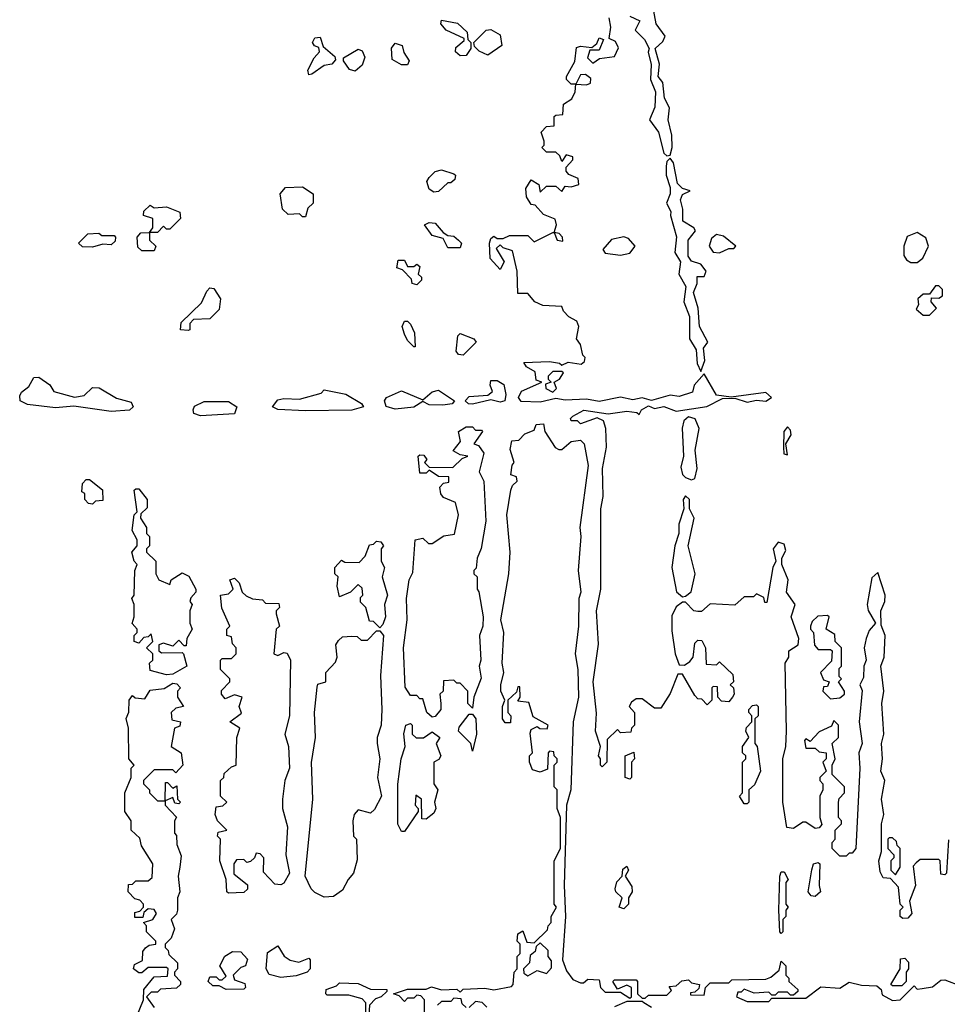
# Model space of a CAD drawing. Extents: x 2380107 to 2585170, y 384273 to 546161.
# Tile 198 of 256: x 2507819 to 2510823, y 445581 to 448769. Entities that reach past the tile are written whole.
import ezdxf

# ---------------------------------------------------------------- set-up
doc = ezdxf.new("R2010")
doc.units = 0

msp = doc.modelspace()

# ---------------------------------------------------------------- linework, layer by layer
at = {"layer": '0CON05XD'}
for points in [[(2509795, 448780), (2509826.7, 448765), (2509812.5, 448735), (2509842, 448705), (2509857.5, 448675), (2509854.1, 448664.1), (2509864.1, 448624.1), (2509862, 448575), (2509878, 448535), (2509876.2, 448485), (2509858.8, 448445), (2509888, 448405), (2509905, 448336.7), (2509915, 448327.5), (2509925, 448330), (2509932, 448355), (2509931.2, 448395), (2509919.2, 448445), (2509923, 448483), (2509906.7, 448515), (2509901.2, 448565), (2509886.7, 448585), (2509891.2, 448625), (2509876.7, 448675), (2509901.4, 448698.6), (2509908.8, 448715), (2509880, 448755), (2509866.7, 448825)], [(2509245, 448651.2), (2509230, 448665), (2509231.7, 448678.3), (2509258.3, 448701.7), (2509258.3, 448708.3), (2509200, 448735), (2509182.5, 448755), (2509185, 448767.5), (2509237, 448757), (2509268.3, 448728.3), (2509270, 448705), (2509280, 448695), (2509280, 448675), (2509265, 448652.5), (2509245, 448651.2)], [(2509635, 447717.5), (2509622.5, 447735), (2509630, 447775), (2509623, 447793), (2509597, 447807), (2509580, 447825), (2509575, 447840), (2509513, 447843), (2509487.5, 447855), (2509465, 447882.5), (2509431.7, 447881.7), (2509430, 447955), (2509415, 448020), (2509385, 448030), (2509375, 448040), (2509361.7, 448028.3), (2509387.5, 447985), (2509375, 447960), (2509342.5, 447995), (2509340, 448045), (2509345, 448060), (2509355, 448067.5), (2509365, 448060), (2509385, 448060), (2509405, 448070), (2509465, 448070), (2509485, 448050), (2509545, 448080), (2509550, 448080), (2509560, 448055), (2509578.3, 448051.7), (2509576.7, 448065), (2509566.4, 448076.4), (2509550, 448080), (2509557.5, 448105), (2509553, 448123), (2509515, 448137.5), (2509488.3, 448168.3), (2509475, 448170), (2509460, 448195), (2509458.3, 448221.7), (2509475, 448250), (2509500, 448235), (2509505, 448210), (2509525, 448230), (2509555, 448230), (2509575, 448212.5), (2509585, 448230), (2509605, 448227.5), (2509630, 448235), (2509627.5, 448255), (2509597.5, 448267.5), (2509588.3, 448278.3), (2509588.3, 448291.7), (2509610, 448315), (2509610, 448325), (2509588.3, 448331.7), (2509575, 448310), (2509568.3, 448328.3), (2509555, 448340), (2509525, 448340), (2509510, 448355), (2509517.5, 448362.5), (2509517.5, 448375), (2509507.5, 448405), (2509525, 448422.5), (2509550, 448425), (2509550, 448455), (2509555, 448460), (2509578.3, 448461.7), (2509580, 448495), (2509607, 448513), (2509617.5, 448535), (2509620, 448560), (2509655, 448557.5), (2509667, 448563), (2509668.3, 448578.3), (2509651.7, 448591.7), (2509635, 448590), (2509620, 448560), (2509605, 448560), (2509590, 448575), (2509590, 448585), (2509617, 448633), (2509621.7, 448678.3), (2509635, 448682.5), (2509671.7, 448678.3), (2509688.3, 448691.7), (2509695, 448710), (2509710, 448705), (2509695, 448670), (2509665, 448670), (2509657.5, 448645), (2509675, 448627.5), (2509696.7, 448643.3), (2509745, 448650), (2509758, 448678), (2509748, 448698), (2509728.3, 448708.3), (2509733.8, 448745), (2509727.5, 448775)], [(2509335, 448654), (2509307, 448667), (2509291.7, 448681.7), (2509290, 448695), (2509330, 448735), (2509345, 448737.5), (2509375, 448720), (2509380, 448685), (2509335, 448654)], [(2508755, 448590), (2508752.5, 448605), (2508772.5, 448645), (2508790, 448665), (2508788.3, 448678.3), (2508773.6, 448683.6), (2508767.5, 448695), (2508775, 448710), (2508791.7, 448711.7), (2508801.7, 448681.7), (2508839.3, 448649.3), (2508841.7, 448638.3), (2508830, 448625), (2508805, 448620), (2508765, 448592.5), (2508755, 448590)], [(2508905, 448602.5), (2508887, 448607), (2508867.5, 448635), (2508867.5, 448645), (2508915, 448673.3), (2508927.7, 448667.7), (2508937, 448647), (2508928.3, 448621.7), (2508905, 448602.5)], [(2509075, 448622.5), (2509055, 448622.5), (2509025, 448640), (2509023.6, 448676.4), (2509035, 448692.5), (2509057.5, 448685), (2509063, 448663), (2509080, 448635), (2509075, 448622.5)], [(2510025, 447630), (2510038, 447665), (2510033.8, 447705), (2510047.5, 447725), (2510020, 447775), (2510016.2, 447835), (2510001.2, 447885), (2510013.3, 447915), (2510013, 447937), (2510035, 447937.5), (2510042.5, 447955), (2510025, 447977.5), (2509995, 447986.7), (2509983.6, 448003.6), (2509983.3, 448055), (2510007.5, 448085), (2510002.5, 448095), (2509966.1, 448116.1), (2509966.2, 448155), (2509959.2, 448185), (2509965, 448202.5), (2509990, 448215), (2509965, 448222.5), (2509948.8, 448238.8), (2509936.2, 448305), (2509925, 448320), (2509915, 448310), (2509912, 448295), (2509912, 448265), (2509925.8, 448225), (2509925.8, 448205), (2509913.3, 448175), (2509927.5, 448147.5), (2509926.2, 448135), (2509946.1, 448066.1), (2509940, 448015), (2509958.8, 447985), (2509954, 447945), (2509976.2, 447905), (2509970, 447855), (2509987.7, 447807.7), (2509988, 447735), (2510009.4, 447699.4), (2510012.5, 447655), (2510025, 447630)], [(2509160.7, 448210.7), (2509145, 448220), (2509137.5, 448245), (2509145, 448257.5), (2509165, 448277.5), (2509185, 448282.5), (2509225, 448270), (2509230, 448265), (2509228.3, 448251.7), (2509215, 448240), (2509205, 448240), (2509175, 448212.5), (2509160.7, 448210.7)], [(2508745, 448130), (2508735, 448130), (2508725, 448140), (2508688.3, 448138.3), (2508670, 448155), (2508662.5, 448205), (2508680, 448225), (2508735, 448227.5), (2508770, 448205), (2508770, 448175), (2508751.7, 448158.3), (2508745, 448130)], [(2508265, 448080), (2508240, 448080), (2508250, 448095), (2508250, 448125), (2508220, 448135), (2508221.7, 448148.3), (2508241.7, 448168.3), (2508255, 448160), (2508295, 448162.5), (2508337.5, 448145), (2508340, 448125), (2508305, 448090), (2508295, 448090), (2508285, 448100), (2508265, 448080)], [(2509245, 448030), (2509205, 448030), (2509190, 448060), (2509155, 448070), (2509130, 448105), (2509145, 448112.5), (2509165, 448110), (2509190, 448080), (2509205, 448070), (2509225, 448067.5), (2509240, 448055), (2509250, 448045), (2509245, 448030)], [(2508055, 448032.5), (2508023, 448033), (2508010, 448045), (2508040, 448075), (2508075, 448077.5), (2508085, 448070), (2508125, 448070), (2508130, 448065), (2508128.3, 448051.7), (2508115, 448040), (2508088.3, 448041.7), (2508055, 448032.5)], [(2508255, 448020), (2508215, 448020), (2508201.7, 448031.7), (2508200, 448065), (2508211.7, 448078.3), (2508240, 448080), (2508240, 448055), (2508260, 448035), (2508255, 448020)], [(2509765, 448006.7), (2509795, 448013.3), (2509812.5, 448035), (2509790.5, 448060.5), (2509775, 448066.2), (2509735, 448057.5), (2509707.5, 448025), (2509715, 448012.5), (2509765, 448006.7)], [(2510085, 448014), (2510115, 448027.5), (2510131.7, 448028.3), (2510137.5, 448035), (2510098.3, 448068.3), (2510075, 448073.3), (2510059.3, 448060.7), (2510051.2, 448035), (2510065, 448016), (2510085, 448014)], [(2510725, 447982.5), (2510743.6, 447996.4), (2510762, 448035), (2510752.7, 448062.7), (2510725, 448080), (2510693, 448067), (2510682.5, 448035), (2510682.5, 448005), (2510690.7, 447990.7), (2510705, 447982.5), (2510725, 447982.5)], [(2509105, 447910), (2509090, 447915), (2509088.3, 447928.3), (2509058.3, 447958.3), (2509040, 447965), (2509045, 447990), (2509065, 447990), (2509075, 447970), (2509095, 447970), (2509105, 447977.5), (2509115, 447970), (2509110, 447945), (2509120, 447935), (2509120, 447925), (2509105, 447910)], [(2508365, 447762.5), (2508340, 447765), (2508341.7, 447788.3), (2508408.3, 447851.7), (2508425, 447890), (2508435, 447900), (2508448.3, 447898.3), (2508470, 447865), (2508465, 447830), (2508435, 447800), (2508381.7, 447798.3), (2508370, 447785), (2508370, 447765), (2508365, 447762.5)], [(2510765, 447812.5), (2510787.5, 447835), (2510770, 447855), (2510771.7, 447868.3), (2510795, 447867.5), (2510807.5, 447875), (2510806.7, 447895), (2510795, 447907.5), (2510785, 447907.5), (2510765, 447880), (2510745, 447880), (2510727.5, 447865), (2510730, 447845), (2510721.7, 447831.7), (2510745, 447812.5), (2510765, 447812.5)], [(2509100, 447710), (2509095, 447710), (2509075, 447730), (2509065, 447750), (2509057.5, 447775), (2509065, 447792.5), (2509075, 447792.5), (2509085, 447782.5), (2509097.5, 447755), (2509100, 447710)], [(2509255, 447682.5), (2509240, 447685), (2509232.5, 447695), (2509237.5, 447745), (2509245, 447752.5), (2509290, 447735), (2509297.5, 447725), (2509255, 447682.5)], [(2510826.7, 446113.3), (2510820, 446005), (2510815, 446000), (2510801.7, 446001.7), (2510800, 446045), (2510795, 446050), (2510735, 446050), (2510721.7, 446038.3), (2510712.5, 446027.5), (2510720, 445965), (2510700, 445915), (2510707.5, 445875), (2510695, 445860), (2510678.3, 445858.3), (2510670, 445865), (2510670, 445885), (2510680, 445895), (2510670, 445905), (2510665, 445960), (2510638.3, 445988.3), (2510615, 445990), (2510605, 446010), (2510601.2, 446045), (2510610, 446075), (2510610, 446165), (2510617.5, 446195), (2510610, 446245), (2510620, 446305), (2510607.5, 446335), (2510613.3, 446375), (2510610, 446425), (2510617.5, 446455), (2510611.2, 446555), (2510616.7, 446595), (2510607.5, 446675), (2510618.8, 446705), (2510621.2, 446775), (2510608.3, 446808.3), (2510607.5, 446855), (2510620, 446885), (2510621.2, 446905), (2510598.3, 446978.3), (2510578.3, 446961.7), (2510563.3, 446875), (2510566.1, 446856.1), (2510590, 446815), (2510569.3, 446790.7), (2510560, 446765), (2510553.3, 446735), (2510560, 446695), (2510552.5, 446675), (2510551.7, 446638.3), (2510540, 446615), (2510546.7, 446596.7), (2510537.5, 446495), (2510546.7, 446425), (2510536.7, 446395), (2510540, 446345), (2510526.7, 446085), (2510515, 446070), (2510505, 446070), (2510495, 446060), (2510475, 446060), (2510450, 446085), (2510450, 446105), (2510460, 446115), (2510460, 446145), (2510480, 446165), (2510480, 446175), (2510470, 446185), (2510470, 446235), (2510473, 446247), (2510490, 446265), (2510490, 446285), (2510450, 446325), (2510450, 446355), (2510460, 446375), (2510450, 446425), (2510470, 446445), (2510470, 446485), (2510455, 446500), (2510448.3, 446481.7), (2510407.5, 446462.5), (2510378.3, 446431.7), (2510365, 446440), (2510360, 446435), (2510365, 446410), (2510395, 446410), (2510408.3, 446398.3), (2510430, 446395), (2510430, 446375), (2510420, 446365), (2510430, 446335), (2510410, 446315), (2510410, 446305), (2510420, 446295), (2510420, 446275), (2510410, 446255), (2510410, 446185), (2510417, 446163), (2510408.3, 446151.7), (2510395, 446150), (2510365, 446170), (2510355, 446170), (2510325, 446150), (2510303, 446153), (2510290, 446235), (2510290, 446375), (2510300, 446415), (2510302.5, 446465), (2510297.5, 446685), (2510310, 446705), (2510310, 446725), (2510340, 446745), (2510342.5, 446765), (2510317.5, 446835), (2510330, 446875), (2510302.5, 446915), (2510307.5, 446955), (2510287.5, 447005), (2510287.5, 447025), (2510299.5, 447050.5), (2510295, 447070), (2510275, 447076.7), (2510258.8, 447055), (2510267.5, 447015), (2510257.5, 446995), (2510238.3, 446881.7), (2510231.7, 446881.7), (2510228.3, 446898.3), (2510205, 446910), (2510195, 446900), (2510165, 446900), (2510135, 446872.5), (2510055, 446877.5), (2510027, 446853), (2510015, 446852.5), (2510002.5, 446855), (2509975, 446882.5), (2509965, 446882.5), (2509945, 446867.5), (2509931.2, 446838.8), (2509930.3, 446790.3), (2509941.2, 446715), (2509955, 446680), (2509971.7, 446678.3), (2509989.3, 446690.7), (2510000, 446705), (2510005, 446750), (2510015, 446760), (2510028.3, 446758.3), (2510040, 446735), (2510041.7, 446681.7), (2510075, 446680), (2510085, 446690), (2510128.3, 446648.3), (2510130, 446625), (2510120, 446615), (2510130, 446605), (2510132.5, 446585), (2510127.5, 446575), (2510115, 446560), (2510091.7, 446561.7), (2510080, 446575), (2510078.3, 446608.3), (2510065, 446610), (2510060, 446605), (2510060, 446565), (2510045, 446550), (2510028.3, 446568.3), (2510015, 446570), (2510005, 446580), (2509965, 446650), (2509950, 446650), (2509925, 446587.5), (2509895, 446540), (2509875, 446540), (2509835, 446570), (2509815, 446570), (2509800.7, 446559.3), (2509792.5, 446545), (2509810, 446525), (2509810, 446485), (2509800, 446475), (2509798.3, 446461.7), (2509765, 446460), (2509755, 446470), (2509721.7, 446438.3), (2509720, 446365), (2509705, 446350), (2509700, 446355), (2509700, 446375), (2509693.8, 446385), (2509700, 446415), (2509683.8, 446465), (2509686.4, 446523.6), (2509676.2, 446625), (2509693.6, 446746.4), (2509686.7, 446855), (2509701.2, 446925), (2509701.2, 447185), (2509708, 447225), (2509706.7, 447315), (2509718.8, 447385), (2509717.5, 447445), (2509710, 447470), (2509689.3, 447479.3), (2509635, 447460), (2509625, 447470), (2509605, 447470), (2509603, 447477), (2509610, 447485), (2509646, 447504), (2509725, 447492.5), (2509785, 447501.2), (2509817, 447497), (2509825, 447490), (2509832.5, 447505), (2509855, 447518.8), (2509875, 447510), (2509905, 447516.2), (2509945, 447501.2), (2510044.1, 447515.9), (2510095, 447542.5), (2510135, 447543.8), (2510175, 447530), (2510205, 447536.7), (2510235, 447533.3), (2510253.3, 447545), (2510235, 447561.2), (2510123, 447547), (2510075, 447553.3), (2510035, 447622.5), (2510003.3, 447585), (2509997.8, 447562.2), (2509955, 447549.2), (2509925, 447552.5), (2509865, 447535.8), (2509835, 447544), (2509805, 447538.1), (2509765, 447546.2), (2509695, 447532.5), (2509655, 447540), (2509585, 447537.1), (2509555, 447542), (2509505, 447530), (2509443, 447533), (2509434, 447545), (2509444.2, 447565.8), (2509510, 447595), (2509491.7, 447601.7), (2509488.3, 447628.3), (2509460, 447645), (2509451.7, 447658.3), (2509535, 447662.5), (2509567, 447657), (2509575, 447650), (2509595, 447660), (2509637, 447653), (2509648.3, 447661.7), (2509650, 447675), (2509642.5, 447682.5), (2509635, 447717.5)], [(2509545, 447562.5), (2509557.5, 447575), (2509550, 447595), (2509567.5, 447605), (2509580, 447625), (2509575, 447630), (2509545, 447630), (2509530, 447615), (2509530, 447605), (2509540, 447595), (2509521.7, 447588.3), (2509522.5, 447575), (2509545, 447562.5)], [(2508115, 447500), (2507995, 447517.5), (2507935, 447512.5), (2507845, 447523.1), (2507821.2, 447535), (2507819.3, 447550.7), (2507825, 447562.5), (2507849.3, 447580.7), (2507865, 447610), (2507881.7, 447611.7), (2507916.4, 447586.4), (2507930, 447565), (2507997, 447547), (2508028.3, 447551.7), (2508055, 447577.5), (2508077, 447577), (2508133, 447543), (2508180.7, 447530.7), (2508186.2, 447515), (2508175, 447504.2), (2508115, 447500)], [(2509285, 447524.3), (2509272.5, 447525), (2509261.2, 447535), (2509275, 447548.8), (2509335, 447552.5), (2509350, 447565), (2509342.5, 447585), (2509345, 447600), (2509365, 447600), (2509387, 447587), (2509393.8, 447555), (2509390, 447535), (2509375, 447530.8), (2509345, 447537.5), (2509285, 447524.3)], [(2508745, 447502.2), (2508655, 447506.7), (2508637.5, 447515), (2508655, 447537.5), (2508675, 447542.5), (2508725, 447540), (2508795, 447560), (2508805, 447570), (2508875, 447556.7), (2508926.1, 447526.1), (2508932.5, 447515), (2508895, 447504.3), (2508745, 447502.2)], [(2509035, 447507.8), (2509005.9, 447515.9), (2509000, 447535), (2509006.7, 447545), (2509055, 447567.5), (2509125, 447537.5), (2509155, 447563.3), (2509175, 447568.8), (2509227.5, 447535), (2509220, 447525), (2509188.9, 447521.1), (2509145, 447522), (2509125, 447532.5), (2509095, 447514.3), (2509035, 447507.8)], [(2508405, 447485.7), (2508383.6, 447493.6), (2508381.2, 447505), (2508385, 447517.5), (2508417, 447533), (2508495, 447532.5), (2508522.5, 447515), (2508515, 447492.5), (2508405, 447485.7)], [(2509130, 445555), (2509130, 445595), (2509118.3, 445608.3), (2509105, 445610), (2509095, 445600), (2509075, 445600), (2509065, 445590), (2509048.3, 445608.3), (2509030, 445615), (2509075, 445630), (2509135, 445630), (2509152.5, 445637.5), (2509185, 445627.5), (2509235, 445630), (2509245, 445620), (2509255, 445630), (2509325, 445632.5), (2509355, 445627.5), (2509411.7, 445638.3), (2509417.5, 445645), (2509420, 445685), (2509430, 445695), (2509430, 445735), (2509440, 445745), (2509440, 445775), (2509430, 445785), (2509431.7, 445808.3), (2509448.3, 445818.3), (2509461.7, 445781.7), (2509485, 445780), (2509528.3, 445821.7), (2509530, 445835), (2509540, 445845), (2509540, 445865), (2509557.5, 445895), (2509550, 445905), (2509550, 446045), (2509570, 446085), (2509570, 446185), (2509560, 446215), (2509560, 446275), (2509550, 446285), (2509550, 446355), (2509560, 446365), (2509560, 446375), (2509550, 446385), (2509548.3, 446398.3), (2509535, 446400), (2509530, 446395), (2509528.3, 446341.7), (2509505, 446332.5), (2509480, 446340), (2509470, 446365), (2509470, 446385), (2509480, 446395), (2509471.7, 446458.3), (2509475, 446470), (2509495, 446480), (2509503.6, 446473.6), (2509527.5, 446472.5), (2509530, 446485), (2509481.7, 446511.7), (2509468.3, 446558.3), (2509431.7, 446561.7), (2509440, 446575), (2509438.3, 446608.3), (2509431.7, 446608.3), (2509428.3, 446591.7), (2509400, 446565), (2509400, 446525), (2509410, 446515), (2509408.3, 446491.7), (2509391.7, 446491.7), (2509382.5, 446505), (2509382.5, 446545), (2509390, 446565), (2509377.5, 446595), (2509376.7, 446615), (2509386.7, 446655), (2509381.2, 446685), (2509386.7, 446785), (2509376.7, 446825), (2509403.3, 446975), (2509407.5, 447045), (2509396.7, 447165), (2509410, 447245), (2509415, 447260), (2509430, 447275), (2509428.3, 447288.3), (2509410, 447295), (2509413.6, 447326.4), (2509420, 447335), (2509407, 447377), (2509412.5, 447405), (2509435, 447407.5), (2509455, 447427.5), (2509485, 447440), (2509491.7, 447458.3), (2509515, 447460), (2509520, 447435), (2509553.3, 447383.3), (2509565, 447377.5), (2509575, 447377.5), (2509605, 447402.5), (2509635, 447407.5), (2509646.7, 447395), (2509660, 447325), (2509633.3, 447125), (2509636.7, 447095), (2509628, 446985), (2509636.7, 446915), (2509630, 446895), (2509628.8, 446805), (2509618, 446715), (2509626.2, 446665), (2509628.8, 446575), (2509611.2, 446495), (2509603.3, 446275), (2509590, 446225), (2509582.5, 445965), (2509586.7, 445865), (2509576.7, 445725), (2509589.3, 445689.3), (2509610.7, 445660.7), (2509635, 445650), (2509645, 445650), (2509658.3, 445661.7), (2509695, 445660), (2509700, 445635), (2509715, 445620), (2509765, 445620), (2509795, 445600), (2509800, 445605), (2509800, 445635), (2509785, 445642.5), (2509755, 445630), (2509740, 445655), (2509745, 445660), (2509815, 445660), (2509820, 445655), (2509820, 445615), (2509835, 445600), (2509845, 445600), (2509855, 445610), (2509915, 445610), (2509930, 445625), (2509921.7, 445638.3), (2509945, 445640), (2509963, 445657), (2509985, 445660), (2509995, 445650), (2510020, 445645), (2510018.3, 445631.7), (2510005, 445620), (2509991.7, 445618.3), (2509991.7, 445611.7), (2510035, 445610), (2510040, 445635), (2510055, 445650), (2510115, 445650), (2510125, 445660), (2510235, 445662.5), (2510251.7, 445668.3), (2510278.3, 445691.7), (2510285, 445720), (2510300, 445705), (2510300, 445675), (2510310, 445665), (2510310, 445655), (2510338.3, 445628.3), (2510338.3, 445621.7), (2510325, 445610), (2510315, 445610), (2510305, 445620), (2510275, 445620), (2510265, 445610), (2510255, 445610), (2510245, 445620), (2510197, 445617), (2510165, 445630), (2510155, 445620), (2510145, 445620), (2510140, 445605), (2510175, 445590), (2510245, 445590), (2510255, 445600), (2510365, 445600), (2510413, 445637), (2510475, 445632.5), (2510505, 445652.5), (2510545, 445642.5), (2510595, 445640), (2510608.3, 445628.3), (2510611.7, 445611.7), (2510645, 445592.5), (2510670, 445595), (2510715, 445640), (2510725, 445630), (2510741.7, 445631.7)], [(2509995, 447278.8), (2510005, 447283.3), (2510012.5, 447315), (2510006.2, 447375), (2510018.8, 447445), (2510006, 447476), (2509985, 447483.3), (2509970, 447470), (2509963.9, 447446.1), (2509968.8, 447355), (2509959.5, 447319.5), (2509965.7, 447295.7), (2509975, 447286), (2509995, 447278.8)], [(2509155, 446510), (2509137.5, 446525), (2509125, 446570), (2509115, 446570), (2509105, 446580), (2509085, 446580), (2509067, 446607), (2509062, 446735), (2509073.8, 446825), (2509072, 446895), (2509080, 446955), (2509091.7, 446978.3), (2509100, 447085), (2509125, 447090), (2509143, 447073), (2509155, 447072.5), (2509193, 447097), (2509227, 447103), (2509240, 447165), (2509230, 447205), (2509191.7, 447221.7), (2509183, 447233), (2509180, 447255), (2509191.7, 447268.3), (2509208.3, 447271.7), (2509208.3, 447288.3), (2509175, 447290), (2509145, 447310), (2509135, 447300), (2509115, 447300), (2509110, 447355), (2509115, 447360), (2509128.3, 447358.3), (2509137.5, 447345), (2509130, 447335), (2509145, 447320), (2509221.7, 447318.3), (2509251.7, 447348.3), (2509270, 447355), (2509245, 447360), (2509223, 447373), (2509247, 447403), (2509240, 447435), (2509265, 447450), (2509285, 447450), (2509295, 447440), (2509315, 447440), (2509317.5, 447435), (2509290, 447395), (2509305, 447390), (2509322.5, 447365), (2509307.5, 447305), (2509322.5, 447275), (2509328.8, 447145), (2509313, 447057), (2509300, 447025), (2509297, 446993), (2509290, 446985), (2509290, 446975), (2509300, 446965), (2509300, 446925), (2509306.4, 446916.4), (2509320, 446835), (2509318.8, 446805), (2509308, 446775), (2509312.5, 446695), (2509306.7, 446675), (2509313, 446637), (2509290, 446575), (2509285, 446540), (2509270, 446555), (2509270, 446595), (2509245, 446620), (2509235, 446620), (2509225, 446630), (2509191.7, 446628.3), (2509190, 446595), (2509180, 446585), (2509183.3, 446555), (2509183.3, 446535), (2509165, 446512.5), (2509155, 446510)], [(2510305, 447360), (2510300, 447395), (2510316.7, 447425), (2510315, 447440), (2510305, 447450), (2510293.3, 447435), (2510292.5, 447385), (2510293.3, 447363.3), (2510305, 447360)], [(2508055, 447200), (2508041.7, 447201.7), (2508030, 447215), (2508030, 447235), (2508020, 447240), (2508023, 447267), (2508035, 447280), (2508045, 447280), (2508087, 447247), (2508088.3, 447211.7), (2508065, 447210), (2508055, 447200)], [(2508295, 446647.5), (2508241.7, 446661.7), (2508240, 446685), (2508250, 446695), (2508250, 446715), (2508230, 446735), (2508250, 446755), (2508245, 446780), (2508235, 446770), (2508221.7, 446768.3), (2508205, 446750), (2508190, 446755), (2508190, 446775), (2508200, 446785), (2508200, 446795), (2508183.6, 446813.6), (2508190, 446835), (2508190, 446875), (2508182.5, 446895), (2508190, 446905), (2508192.5, 446985), (2508200, 447005), (2508190, 447015), (2508182.5, 447045), (2508200, 447065), (2508200, 447085), (2508183.3, 447115), (2508190, 447165), (2508200, 447175), (2508190, 447245), (2508195, 447250), (2508205, 447250), (2508232.5, 447215), (2508231.7, 447188.3), (2508211.7, 447168.3), (2508210, 447155), (2508230, 447125), (2508230, 447105), (2508240, 447095), (2508240, 447065), (2508230, 447055), (2508230, 447045), (2508260, 447015), (2508260, 446975), (2508270, 446955), (2508305, 446940), (2508310, 446955), (2508345, 446977.5), (2508366.4, 446966.4), (2508390, 446925), (2508390, 446915), (2508373, 446897), (2508370, 446885), (2508377.5, 446875), (2508370, 446855), (2508370, 446815), (2508377.5, 446795), (2508360, 446765), (2508358.3, 446741.7), (2508351.7, 446741.7), (2508335, 446760), (2508315, 446740), (2508285, 446750), (2508270, 446745), (2508270, 446725), (2508278.3, 446718.3), (2508345, 446720), (2508350, 446715), (2508360, 446675), (2508315, 446650), (2508295, 446647.5)], [(2509965, 446900), (2509975, 446902.5), (2509993.6, 446916.4), (2510006.7, 446975), (2509983.3, 447065), (2510003.3, 447155), (2509987.5, 447185), (2509987.5, 447215), (2509975, 447227.5), (2509967.5, 447215), (2509970, 447185), (2509953.3, 447135), (2509953.3, 447105), (2509940, 447065), (2509931.2, 446995), (2509946.4, 446916.4), (2509965, 446900)], [(2508985, 446800), (2508965, 446820), (2508951.7, 446821.7), (2508940, 446865), (2508923, 446883), (2508922.5, 446897.5), (2508930, 446905), (2508928.3, 446928.3), (2508915, 446940), (2508890, 446915), (2508855, 446900), (2508847.5, 446935), (2508850, 446965), (2508840, 446975), (2508840, 446995), (2508861.7, 447018.3), (2508872.5, 447012.5), (2508918.3, 447011.7), (2508938.3, 447031.7), (2508951.7, 447068.3), (2508965, 447070), (2508975, 447080), (2508988.3, 447078.3), (2508997.5, 447065), (2508990, 447055), (2508990, 447015), (2509000, 446995), (2508992.5, 446965), (2509010, 446905), (2509000, 446875), (2509003.3, 446835), (2508995, 446810), (2508985, 446800)], [(2508495, 445940), (2508490, 445945), (2508487.5, 445985), (2508467.5, 446045), (2508470, 446115), (2508460, 446125), (2508461.7, 446138.3), (2508490, 446145), (2508460, 446175), (2508452.5, 446195), (2508455, 446220), (2508477, 446223), (2508490, 446235), (2508470, 446255), (2508470, 446305), (2508480, 446315), (2508481.7, 446328.3), (2508505, 446350), (2508520, 446355), (2508522.5, 446445), (2508532.5, 446475), (2508500, 446495), (2508537, 446523), (2508530, 446545), (2508540, 446575), (2508515, 446582.5), (2508485, 446570), (2508472.5, 446585), (2508473, 446597), (2508500, 446625), (2508500, 446635), (2508470, 446665), (2508470, 446695), (2508475, 446700), (2508505, 446700), (2508520, 446715), (2508520, 446735), (2508508.3, 446748.3), (2508505, 446770), (2508490, 446775), (2508490, 446795), (2508500, 446805), (2508473.6, 446863.6), (2508470, 446905), (2508495, 446910), (2508510, 446925), (2508500, 446955), (2508515, 446960), (2508530, 446945), (2508540, 446915), (2508553, 446903), (2508573, 446893), (2508605, 446890), (2508615, 446880), (2508658.3, 446878.3), (2508660, 446865), (2508650, 446855), (2508650, 446845), (2508660, 446805), (2508650, 446795), (2508642.5, 446715), (2508655, 446710), (2508675, 446720), (2508685, 446717.5), (2508696.2, 446695), (2508692.5, 446515), (2508677.5, 446455), (2508690, 446415), (2508692.5, 446345), (2508677.5, 446305), (2508670, 446245), (2508670, 446215), (2508686.7, 446155), (2508681.2, 446065), (2508693.3, 446005), (2508675, 445973.3), (2508665, 445967.5), (2508645, 445970), (2508608.3, 446008.3), (2508610, 446055), (2508598.3, 446068.3), (2508585, 446070), (2508580, 446055), (2508567, 446043), (2508555, 446040), (2508545, 446050), (2508521.7, 446048.3), (2508512.5, 446035), (2508513, 446003), (2508557, 445967), (2508557, 445953), (2508545, 445942.5), (2508495, 445940)], [(2510445, 446570), (2510475, 446572.5), (2510490, 446585), (2510490, 446595), (2510470, 446625), (2510480, 446635), (2510472.5, 446642.5), (2510472.5, 446667.5), (2510480, 446675), (2510480, 446735), (2510460, 446755), (2510458.3, 446778.3), (2510430, 446795), (2510440, 446835), (2510435, 446840), (2510403, 446837), (2510385, 446820), (2510380, 446805), (2510380, 446795), (2510390, 446785), (2510393, 446743), (2510405, 446730), (2510445, 446730), (2510450, 446725), (2510448.3, 446691.7), (2510412.5, 446655), (2510421.7, 446631.7), (2510440, 446625), (2510435, 446610), (2510421.7, 446608.3), (2510420, 446595), (2510445, 446570)], [(2508805, 445927.5), (2508775, 445942.5), (2508762.5, 445955), (2508743.3, 445995), (2508768, 446245), (2508763.6, 446363.6), (2508776.7, 446445), (2508774.3, 446525), (2508782.3, 446607.7), (2508785, 446617.5), (2508810, 446625), (2508810, 446655), (2508841.7, 446688.3), (2508847.5, 446705), (2508842.5, 446745), (2508851.7, 446758.3), (2508865, 446770), (2508895, 446772.5), (2508911.7, 446771.7), (2508925, 446760), (2508945, 446760), (2508975, 446790), (2508985, 446790), (2508996.7, 446775), (2508988, 446645), (2508992, 446535), (2508990, 446485), (2508976.7, 446445), (2508976.2, 446425), (2508985.8, 446375), (2508978, 446315), (2508991.2, 446255), (2508968.3, 446211.7), (2508955, 446200), (2508915, 446210), (2508902.5, 446195), (2508897.5, 446175), (2508900, 446125), (2508910, 446115), (2508911.7, 446048.3), (2508900, 446005), (2508882.5, 445985), (2508865, 445950), (2508835, 445930), (2508805, 445927.5)], [(2508198.3, 445541.7), (2508220, 445595), (2508221.7, 445628.3), (2508255, 445670), (2508298.3, 445671.7), (2508300, 445695), (2508295, 445700), (2508235, 445700), (2508215, 445682.5), (2508205, 445682.5), (2508187.5, 445695), (2508190.7, 445709.3), (2508217, 445723), (2508218.3, 445751.7), (2508227, 445763), (2508238.3, 445771.7), (2508260, 445775), (2508260, 445785), (2508230, 445815), (2508230, 445835), (2508220, 445845), (2508250, 445855), (2508262.5, 445875), (2508255, 445887.5), (2508235, 445890), (2508221.7, 445878.3), (2508218.3, 445861.7), (2508191.7, 445861.7), (2508191.7, 445878.3), (2508208.3, 445881.7), (2508220, 445895), (2508220, 445905), (2508208.3, 445918.3), (2508191.7, 445921.7), (2508170, 445945), (2508171.7, 445968.3), (2508185, 445970), (2508195, 445980), (2508235, 445980), (2508248.3, 445991.7), (2508250, 446035), (2508213.3, 446093.3), (2508208.3, 446118.3), (2508180, 446145), (2508180, 446175), (2508160, 446205), (2508160, 446265), (2508180, 446315), (2508180, 446345), (2508190, 446355), (2508172.5, 446375), (2508171.2, 446475), (2508163.9, 446506.1), (2508173, 446527), (2508173.3, 446565), (2508185, 446580), (2508193, 446573), (2508225, 446570), (2508241.7, 446598.3), (2508287, 446603), (2508315, 446620), (2508328.3, 446618.3), (2508340, 446605), (2508330, 446595), (2508330, 446575), (2508350, 446545), (2508325, 446540), (2508310, 446525), (2508311.7, 446501.7), (2508340, 446495), (2508338.3, 446481.7), (2508320, 446475), (2508310, 446415), (2508342.5, 446395), (2508347.5, 446355), (2508325, 446330), (2508315, 446340), (2508255, 446340), (2508220, 446305), (2508220, 446295), (2508240, 446275), (2508240, 446265), (2508265, 446240), (2508290, 446240), (2508290, 446225), (2508327, 446187), (2508320, 446175), (2508320, 446135), (2508327, 446127), (2508328.3, 446098.3), (2508341.7, 446061.7), (2508337.5, 446025), (2508332.5, 445995), (2508337.5, 445945), (2508330, 445925), (2508330, 445885), (2508327, 445873), (2508310, 445855), (2508320, 445825), (2508310, 445795), (2508290, 445775), (2508290, 445765), (2508300, 445755), (2508301.7, 445741.7), (2508330, 445715), (2508330, 445695), (2508320, 445685), (2508320, 445675), (2508340, 445655), (2508340, 445645), (2508327, 445633), (2508275, 445630), (2508265, 445620), (2508245, 445620), (2508230, 445605), (2508255, 445570)], [(2510175, 446230), (2510165, 446230), (2510150, 446255), (2510160, 446265), (2510160, 446365), (2510170, 446375), (2510170, 446385), (2510160, 446395), (2510160, 446415), (2510180, 446445), (2510170, 446465), (2510173, 446477), (2510190, 446495), (2510190, 446515), (2510180, 446525), (2510180, 446535), (2510191.7, 446548.3), (2510205, 446550), (2510210, 446545), (2510210, 446515), (2510200, 446505), (2510200, 446425), (2510207.5, 446415), (2510217.5, 446335), (2510198.3, 446291.7), (2510180, 446275), (2510180, 446235), (2510175, 446230)], [(2509285, 446400), (2509280, 446425), (2509240, 446465), (2509241.7, 446478.3), (2509275, 446520), (2509285, 446520), (2509296.2, 446505), (2509298.8, 446455), (2509285, 446400)], [(2509065, 446140), (2509055, 446140), (2509043.9, 446163.9), (2509043.9, 446293.9), (2509054, 446375), (2509067.5, 446415), (2509063.6, 446456.4), (2509070, 446485), (2509085, 446490), (2509090, 446485), (2509090, 446455), (2509103, 446443), (2509127, 446443), (2509155, 446462.5), (2509180, 446445), (2509167.5, 446425), (2509182.5, 446385), (2509176.4, 446373.6), (2509160, 446365), (2509160, 446295), (2509173.3, 446275), (2509162.5, 446235), (2509166.7, 446215), (2509160.7, 446199.3), (2509135, 446180), (2509121.7, 446181.7), (2509120, 446245), (2509101.7, 446258.3), (2509100, 446225), (2509110, 446215), (2509110, 446205), (2509065, 446140)], [(2509795, 446310), (2509780, 446315), (2509780, 446385), (2509807.5, 446397.5), (2509810, 446375), (2509800, 446365), (2509800, 446315), (2509795, 446310)], [(2508335, 446230), (2508321.7, 446231.7), (2508315, 446250), (2508290, 446240), (2508291.7, 446298.3), (2508298.3, 446298.3), (2508315, 446280), (2508328.3, 446288.3), (2508330, 446245), (2508340, 446235), (2508335, 446230)], [(2510655, 446000), (2510670, 446025), (2510670, 446085), (2510660, 446095), (2510658.3, 446108.3), (2510645, 446120), (2510635, 446120), (2510630, 446115), (2510630, 446085), (2510650, 446065), (2510650, 446055), (2510640, 446045), (2510640, 446015), (2510655, 446000)], [(2509775, 445890), (2509760, 445895), (2509770, 445925), (2509750, 445945), (2509747.5, 445955), (2509753, 445977), (2509770, 445995), (2509771.7, 446018.3), (2509785, 446027.5), (2509790, 446015), (2509780, 445995), (2509801.7, 445961.7), (2509802.5, 445945), (2509790, 445925), (2509790, 445905), (2509775, 445890)], [(2510395, 445930), (2510381.7, 445931.7), (2510372.5, 445945), (2510383.6, 446016.4), (2510390, 446035), (2510405, 446040), (2510410, 446035), (2510407.5, 445965), (2510412.5, 445945), (2510395, 445930)], [(2510285, 445810), (2510280, 445815), (2510277.5, 445885), (2510280, 445995), (2510285, 446010), (2510295, 446010), (2510307.5, 445985), (2510300, 445975), (2510300, 445905), (2510307.5, 445895), (2510300, 445885), (2510300, 445865), (2510290, 445855), (2510290, 445815), (2510285, 445810)], [(2508665, 445667.5), (2508627, 445677), (2508617.5, 445695), (2508621.7, 445748.3), (2508655, 445770), (2508676.1, 445736.1), (2508695, 445723.3), (2508723, 445717), (2508755, 445730), (2508760, 445725), (2508760, 445695), (2508750, 445685), (2508715, 445672.5), (2508665, 445667.5)], [(2509465, 445672.5), (2509495, 445690), (2509525, 445680), (2509541.7, 445698.3), (2509541.7, 445721.7), (2509530, 445735), (2509530, 445755), (2509505, 445780), (2509491.7, 445768.3), (2509488.3, 445751.7), (2509471.7, 445738.3), (2509470, 445715), (2509450, 445695), (2509451.7, 445681.7), (2509465, 445672.5)], [(2508488.3, 445628.3), (2508465, 445640), (2508445, 445640), (2508430, 445655), (2508435, 445670), (2508455, 445670), (2508465, 445660), (2508475, 445660), (2508488.3, 445671.7), (2508467.5, 445705), (2508483.8, 445736.2), (2508508.3, 445751.7), (2508535, 445750), (2508556.4, 445726.4), (2508550, 445705), (2508535, 445700), (2508510, 445675), (2508515, 445660), (2508548.3, 445648.3), (2508550, 445635), (2508545, 445630), (2508488.3, 445628.3)], [(2510675, 445640), (2510645, 445640), (2510640, 445645), (2510670, 445695), (2510671.7, 445728.3), (2510685, 445730), (2510697.5, 445717.5), (2510697.5, 445695), (2510690, 445685), (2510690, 445655), (2510675, 445640)], [(2508945, 445540), (2508930, 445545), (2508940, 445555), (2508940, 445585), (2508928.3, 445598.3), (2508885, 445610), (2508815, 445610), (2508810, 445615), (2508811.7, 445628.3), (2508845, 445640), (2508855, 445650), (2508915, 445647.5), (2508955, 445630), (2509008.3, 445628.3), (2509008.3, 445621.7), (2508990, 445605), (2508971.7, 445598.3), (2508951.7, 445578.3), (2508950, 445545), (2508945, 445540)], [(2510741.7, 445631.7), (2510775, 445637.5), (2510801.7, 445658.3), (2510815, 445660), (2510865, 445640)], [(2509265, 445570), (2509251.7, 445581.7), (2509248.3, 445598.3), (2509225, 445600), (2509215, 445590), (2509185, 445590), (2509171.7, 445578.3)], [(2509331.7, 445571.7), (2509317, 445587), (2509295, 445590), (2509275, 445570)], [(2509865, 445570), (2509840, 445585), (2509835, 445590), (2509785, 445590), (2509745, 445572.5)]]:
    msp.add_lwpolyline(points, dxfattribs=at)

doc.saveas('drawing.dxf')
